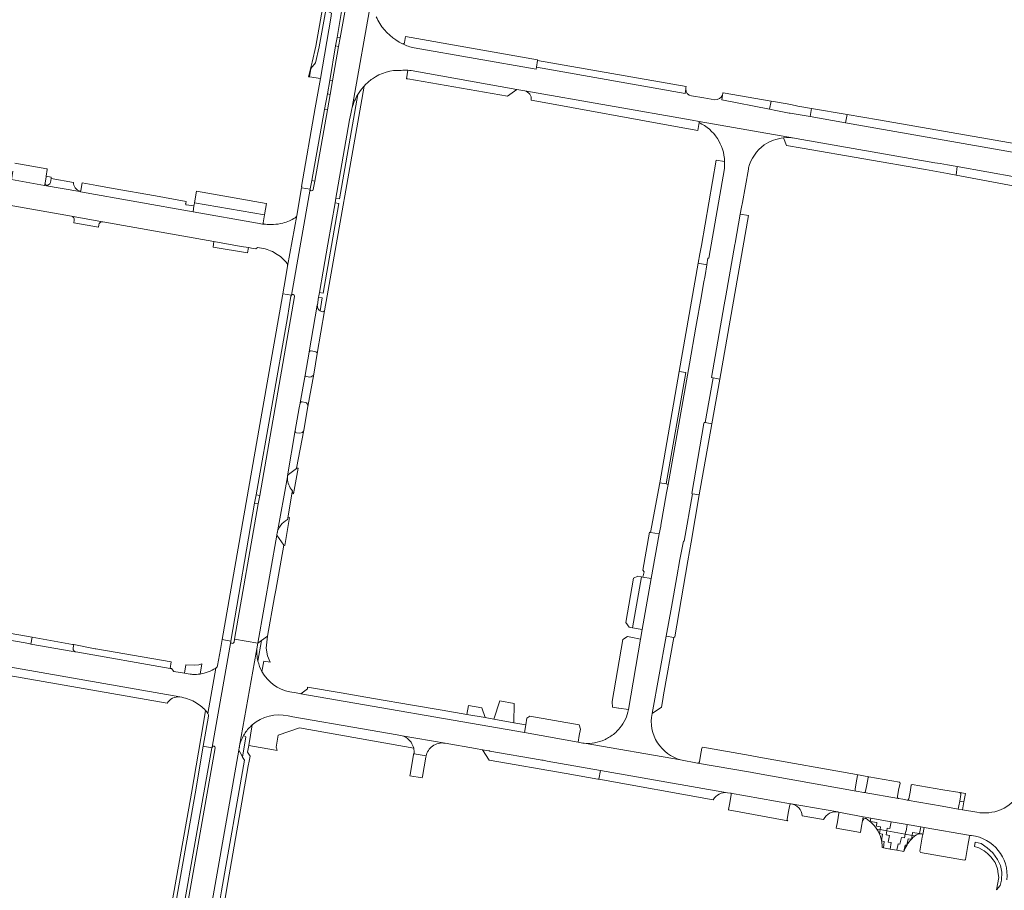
# Model space of a CAD drawing. Header units: metres. Extents: x 151213 to 156373, y 469495 to 475754.
# Tile 16 of 230: x 153380 to 153667, y 471326 to 471581. Entities that reach past the tile are written whole.
import ezdxf

# ---------------------------------------------------------------- set-up
doc = ezdxf.new("R2010")
doc.units = ezdxf.units.M
for name, color, linetype, lineweight in [('B-WE-OG-TERREIN_BEGROEID-GV', 252, 'Continuous', 18), ('B-WE-VH-GESLOTENVERHARDING_ASFALT-GV', 252, 'Continuous', 18), ('B-WE-VH-ONVERHARD-GV', 252, 'Continuous', 18), ('B-WE-VH-OPENVERHARDING_BETONELEMENT-GV', 252, 'Continuous', 18), ('B-WE-VH-OPENVERHARDING_BETONSTRAATSTEEN-GV', 252, 'Continuous', 18), ('B-WE-VH-OPENVERHARDING_TEGEL-GV', 252, 'Continuous', 18)]:
    doc.layers.add(name, color=color, linetype=linetype, lineweight=lineweight)

msp = doc.modelspace()

# ---------------------------------------------------------------- linework, layer by layer
at = {"layer": 'B-WE-OG-TERREIN_BEGROEID-GV', "flags": 128}
for points in [[(153467.966, 471583.978), (153465.967, 471572.968), (153464.91, 471568.288), (153464.624, 471567.102), (153463.88, 471564.021), (153464.152, 471563.983), (153464.578, 471566.391), (153465.885, 471568.068), (153466.947, 471572.769), (153468.899, 471583.489)], [(153491.246, 471371.529), (153489.739, 471371.793), (153479.667, 471373.515), (153459.282, 471377.076), (153457.902, 471377.3)], [(153447.467, 471374.691), (153446.413, 471368.631), (153453.62, 471367.43), (153454.741, 471367.214)], [(153454.475, 471368.124), (153454.984, 471371.657), (153461.254, 471373.851), (153494.584, 471367.882)]]:
    msp.add_lwpolyline(points, dxfattribs=at)
msp.add_lwpolyline([(153468.899, 471583.489), (153466.947, 471572.769), (153465.885, 471568.068), (153464.578, 471566.391), (153464.152, 471563.983), (153467.341, 471563.533), (153470.409, 471581.088), (153470.634, 471582.58)], close=True, dxfattribs=at)
at = {"layer": 'B-WE-OG-TERREIN_BEGROEID-GV'}
for points in [[(153457.902, 471377.3, 0.2375476), (153447.467, 471374.691)], [(153493.82, 471369.591, 0.1617632), (153491.246, 471371.529)], [(153494.584, 471367.882, 0.0925317), (153493.82, 471369.591)], [(153454.741, 471367.214, -0.0594044), (153454.475, 471368.124)]]:
    msp.add_lwpolyline(points, format="xyb", dxfattribs=at)
at = {"layer": 'B-WE-VH-GESLOTENVERHARDING_ASFALT-GV', "flags": 128}
for points in [[(153487.039, 471652.753), (153486.047, 471648.376), (153485.048, 471643.45), (153474.437, 471582.883), (153473.106, 471575.353), (153472.666, 471572.86), (153470.888, 471562.8), (153470.194, 471558.876), (153469.39, 471554.323), (153465.71, 471533.5), (153465.281, 471531.072)], [(153476.65, 471555.078), (153482.381, 471587.439)], [(153482.381, 471587.439), (153476.65, 471555.078)], [(153574.053, 471560.408), (153573.831, 471559.153), (153530.416, 471566.826), (153530.312, 471566.182), (153494.713, 471572.487)], [(153493.848, 471565.841), (153524.73, 471560.299), (153527, 471559.918), (153575.902, 471551.284), (153577.983, 471550.923), (153605.802, 471546.097), (153606.265, 471546.017), (153646.8, 471538.904), (153648.298, 471538.634), (153650.439, 471538.264), (153650.481, 471538.257), (153653.342, 471537.748), (153670.618, 471534.676), (153670.965, 471534.614), (153681.472, 471532.772), (153691.155, 471531.074)], [(153479.91, 471561.054), (153480.05, 471561.211), (153480.094, 471561.263)], [(153480.094, 471561.263), (153480.194, 471561.367)], [(153582.514, 471557.316), (153579.292, 471557.81), (153575.703, 471558.428)], [(153710.758, 471534.81), (153710.742, 471534.813), (153702.865, 471536.154), (153674.954, 471541.042), (153620.726, 471550.54), (153610.359, 471552.356), (153604.567, 471553.37), (153604.313, 471553.415), (153604.278, 471553.421), (153600.338, 471554.198), (153598.528, 471554.556), (153584.608, 471557.302), (153584.759, 471558.656)], [(153461.458, 471468.784), (153462.886, 471476.843), (153464.052, 471483.515), (153464.072, 471483.629), (153466.435, 471497.268), (153466.463, 471497.431), (153466.833, 471499.584), (153466.905, 471500), (153467.074, 471500.986), (153468.149, 471507.239), (153469.537, 471515.139), (153471.649, 471527.218), (153471.882, 471528.552), (153472.166, 471530.178), (153475.88, 471551.424), (153476.247, 471553.213)], [(153605.802, 471546.097), (153577.983, 471550.923), (153577.931, 471550.625)], [(153585.363, 471539.267), (153585.353, 471537.258), (153580.747, 471510.983), (153580.521, 471511.009), (153580.199, 471509.109), (153579.658, 471505.924), (153579.255, 471503.645), (153578.611, 471500), (153576.997, 471490.864), (153575.106, 471480.173), (153568.889, 471444.945), (153568.445, 471442.426), (153566.786, 471432.978), (153566.786, 471432.976)], [(153564.236, 471377.965), (153568.311, 471400.561), (153569.838, 471409.029), (153571.422, 471417.903), (153572.354, 471423.003), (153573.332, 471428.354), (153573.597, 471428.37), (153576.04, 471442.189), (153575.763, 471442.273), (153579.354, 471462.727), (153579.388, 471463.041), (153579.663, 471462.995), (153582.027, 471476.084), (153581.545, 471476.175), (153585.276, 471497.351), (153585.743, 471500), (153588.396, 471515.05), (153588.441, 471515.406), (153589.452, 471521.028), (153589.963, 471523.873), (153590.331, 471525.921), (153590.579, 471527.299), (153592.318, 471536.971), (153592.393, 471537.389)], [(153340.976, 471532.702), (153394.68, 471523.257), (153394.688, 471523.256), (153403.705, 471521.66), (153403.729, 471521.656), (153403.835, 471521.631), (153436.248, 471515.878), (153444.228, 471514.462), (153446.326, 471514.103), (153447.667, 471513.874), (153448.521, 471513.728), (153449.017, 471514.124), (153450.194, 471513.981)], [(153450.894, 471520.977), (153450.474, 471520.934), (153449.001, 471521.196), (153430.172, 471524.549), (153397.311, 471530.433), (153397.093, 471530.472), (153386.812, 471532.27), (153377.109, 471533.967)], [(153464.344, 471531.134), (153458.906, 471500.235)], [(153457.785, 471508.699), (153460.444, 471523.478)], [(153459.816, 471499.841), (153449.631, 471441.702), (153449.203, 471439.257), (153442.276, 471399.714), (153449.039, 471398.519), (153454.622, 471430.086), (153454.656, 471430.41), (153454.692, 471430.608), (153457.716, 471447.129), (153457.759, 471447.385), (153459.997, 471460.663), (153459.997, 471460.665), (153459.997, 471460.667), (153461.137, 471467.253), (153461.413, 471468.647)], [(153566.717, 471432.689), (153566.317, 471430.462), (153563.976, 471417.446), (153561.318, 471402.538), (153560.866, 471399.763), (153557.287, 471379.136)], [(153395.487, 471396.206), (153395.465, 471396.105), (153394.583, 471396.214), (153382.825, 471398.299), (153382.206, 471398.422), (153356.618, 471402.897), (153355.865, 471403.057), (153344.036, 471405.087), (153322.414, 471408.944), (153322.349, 471408.64), (153298.697, 471412.741), (153297.249, 471412.64), (153275.5, 471416.454), (153274.152, 471417.135), (153272.212, 471417.478), (153258.409, 471419.898), (153258.301, 471419.438), (153244.402, 471422.004), (153244.399, 471422.005), (153243.131, 471415.071), (153252.389, 471413.445), (153255.498, 471412.901)], [(153260.803, 471412.023), (153274.605, 471409.613), (153275.035, 471409.559), (153276.988, 471409.225), (153283.585, 471407.976), (153295.946, 471405.785), (153299.156, 471405.164), (153299.168, 471405.162), (153426.302, 471382.836)], [(153434.686, 471377.251), (153433.154, 471368.458), (153435.686, 471368.016), (153435.695, 471368.064), (153435.714, 471368.174), (153441.142, 471399.022), (153441.144, 471399.034), (153441.166, 471399.161), (153438.664, 471399.598), (153438.162, 471396.729), (153437.344, 471392.047)], [(153441.142, 471399.022), (153435.714, 471368.174)], [(153443.743, 471368.533), (153449.039, 471398.519), (153442.276, 471399.714), (153442.12, 471398.822)], [(153448.865, 471397.341), (153449.039, 471398.519), (153443.743, 471368.533)], [(153429.358, 471389.497), (153427.671, 471389.76), (153424.503, 471390.254), (153423.876, 471391.109), (153423.631, 471391.155), (153423.429, 471391.19), (153395.947, 471395.991)], [(153436.929, 471391.382), (153436.867, 471391.339), (153436.829, 471391.315), (153436.785, 471391.285), (153434.484, 471378.043)], [(153434.484, 471378.043), (153436.785, 471391.285)], [(153449.115, 471393.278), (153449.11, 471393.298)], [(153542.59, 471369.646), (153526.944, 471372.414), (153461.613, 471383.786), (153460.301, 471384.016), (153458.384, 471384.336)], [(153457.902, 471377.3), (153459.282, 471377.076), (153479.667, 471373.515), (153489.739, 471371.793), (153491.246, 471371.529), (153503.821, 471369.324), (153512.624, 471367.796), (153514.698, 471367.436), (153516.503, 471367.123), (153516.707, 471367.054), (153516.829, 471367.033), (153531.559, 471364.484), (153531.985, 471364.406)], [(153444.922, 471371.616), (153444.923, 471371.617)], [(153577.502, 471363.503), (153572.5, 471364.444), (153544.409, 471369.326)], [(153544.409, 471369.326), (153572.5, 471364.444)], [(153436.611, 471367.938), (153423.758, 471295.132), (153423.323, 471292.662), (153422.363, 471287.204), (153421.596, 471282.847), (153416.593, 471254.405), (153423.607, 471253.297), (153424.97, 471261.602), (153425.014, 471261.871)], [(153425.014, 471261.871), (153427.429, 471275.984), (153427.505, 471276.438), (153427.521, 471276.528), (153432.803, 471306.209), (153432.95, 471307.076), (153433.035, 471307.596), (153443.52, 471367.271), (153443.661, 471368.07), (153443.673, 471368.215)], [(153533.584, 471364.124), (153549.098, 471361.391), (153586.255, 471354.844), (153587.116, 471354.747), (153604.642, 471351.663), (153604.857, 471351.625), (153618.486, 471349.258), (153618.648, 471349.228), (153625.869, 471347.851), (153628.108, 471347.424), (153633.973, 471346.365), (153638.703, 471345.562), (153642.641, 471344.872), (153643.628, 471344.703), (153657.175, 471342.391), (153657.245, 471342.379), (153657.465, 471342.357)], [(153626.054, 471354.952), (153623.784, 471355.357), (153593.947, 471360.661), (153592.901, 471360.831), (153577.502, 471363.503)], [(153586.255, 471354.844), (153549.098, 471361.391), (153548.642, 471358.802), (153582.022, 471352.821)], [(153636.122, 471353.19), (153626.106, 471354.946)], [(153659.021, 471349.151), (153654.826, 471349.877), (153653.618, 471350.086), (153648.881, 471350.906), (153638.677, 471352.719), (153637.407, 471352.964), (153636.183, 471353.171)]]:
    msp.add_lwpolyline(points, dxfattribs=at)
at = {"layer": 'B-WE-VH-GESLOTENVERHARDING_ASFALT-GV'}
for points in [[(153484.664, 471579.56, -0.029981), (153483.654, 471581.507)], [(153491.364, 471573.623, -0.1350792), (153484.664, 471579.56)], [(153494.713, 471572.487, -0.0812851), (153491.364, 471573.623)], [(153482.511, 471563.399, -0.1664714), (153490.968, 471565.883)], [(153490.968, 471565.883, -0.0287331), (153492.848, 471565.913)], [(153492.848, 471565.913, -0.0139278), (153493.848, 471565.841)], [(153478.294, 471558.859, -0.0443969), (153479.91, 471561.054)], [(153480.194, 471561.367, -0.0535715), (153482.511, 471563.399)], [(153476.65, 471555.078, -0.067677), (153478.294, 471558.859)], [(153575.703, 471558.428, -0.3928465), (153574.053, 471560.408)], [(153584.759, 471558.656, -0.3315835), (153582.514, 471557.316)], [(153476.247, 471553.213, -0.0306386), (153476.65, 471555.078)], [(153577.931, 471550.625, -0.284851), (153585.363, 471539.267)], [(153592.393, 471537.389, -0.1770156), (153596.945, 471544.086)], [(153596.945, 471544.086, -0.1242463), (153602.626, 471546.174)], [(153602.626, 471546.174, -0.0645545), (153605.802, 471546.097)], [(153465.281, 471531.072, -0.9157044), (153464.344, 471531.134)], [(153452.675, 471520.828, -0.0331304), (153450.894, 471520.977)], [(153453.664, 471520.847, -0.0192237), (153452.675, 471520.828)], [(153456.422, 471521.291, -0.0514377), (153453.664, 471520.847)], [(153458.295, 471521.907, -0.0492367), (153456.422, 471521.291)], [(153459.936, 471522.835, -0.0486879), (153458.295, 471521.907)], [(153460.228, 471523.074, -0.0997577), (153459.936, 471522.835)], [(153460.444, 471523.478, -0.0996418), (153460.228, 471523.074)], [(153450.194, 471513.981, -0.0892113), (153454.275, 471512.425)], [(153454.275, 471512.425, -0.0894541), (153457.632, 471509.476)], [(153457.632, 471509.476, -0.1530477), (153457.785, 471508.699)], [(153458.906, 471500.235, -0.5781108), (153459.798, 471500)], [(153459.798, 471500, -0.0752201), (153459.816, 471499.841)], [(153461.413, 471468.647, -0.0789664), (153461.458, 471468.784)], [(153566.786, 471432.976, -0.0304377), (153566.717, 471432.689)], [(153442.12, 471398.822, -0.9610993), (153441.142, 471399.022)], [(153449.11, 471393.298, -0.0858269), (153448.865, 471397.341)], [(153395.947, 471395.991, -0.1674004), (153395.487, 471396.206)], [(153436.785, 471391.285, -0.1113446), (153432.194, 471389.538)], [(153437.18, 471391.669, -0.0782146), (153436.929, 471391.382)], [(153437.344, 471392.047, -0.0783842), (153437.18, 471391.669)], [(153450.256, 471390.307, -0.0670456), (153449.115, 471393.278)], [(153430.033, 471389.441, -0.0148356), (153429.358, 471389.497)], [(153432.194, 471389.538, -0.0485946), (153430.033, 471389.441)], [(153458.384, 471384.336, -0.2217952), (153450.256, 471390.307)], [(153426.302, 471382.836, -0.0841896), (153430.599, 471381.414)], [(153430.599, 471381.414, -0.0821282), (153433.816, 471378.848)], [(153433.816, 471378.848, -0.0223989), (153434.484, 471378.043)], [(153434.484, 471378.043, -0.1133479), (153434.686, 471377.251)], [(153447.467, 471374.691, -0.2375476), (153457.902, 471377.3)], [(153557.287, 471379.136, -0.1274238), (153554.832, 471373.791)], [(153565.829, 471369.454, -0.2087971), (153564.236, 471377.965)], [(153445.38, 471372.346, -0.0658976), (153447.467, 471374.691)], [(153443.743, 471368.533, -0.0679074), (153444.922, 471371.616)], [(153444.923, 471371.617, -0.0183577), (153445.38, 471372.346)], [(153552.179, 471371.394, -0.0341057), (153550.807, 471370.563)], [(153554.832, 471373.791, -0.076815), (153552.179, 471371.394)], [(153435.714, 471368.174, -0.9631236), (153436.611, 471367.938)], [(153443.673, 471368.215, -0.0119974), (153443.743, 471368.533)], [(153544.409, 471369.326, -0.04068), (153542.59, 471369.646)], [(153550.313, 471370.323, -0.1316276), (153544.409, 471369.326)], [(153550.807, 471370.563, -0.0130091), (153550.313, 471370.323)], [(153572.5, 471364.444, -0.1837992), (153565.829, 471369.454)], [(153531.985, 471364.406, -0.0399943), (153533.584, 471364.124)], [(153582.022, 471352.821, -0.3053708), (153586.255, 471354.844)], [(153626.106, 471354.946, -0.0379569), (153626.054, 471354.952)], [(153672.409, 471356.453, -0.1989864), (153665.98, 471349.866)], [(153636.183, 471353.171, -0.0196003), (153636.122, 471353.19)], [(153665.98, 471349.866, -0.141256), (153659.021, 471349.151)], [(153657.465, 471342.357, -0.4121877), (153667.823, 471329.422)]]:
    msp.add_lwpolyline(points, format="xyb", dxfattribs=at)
at = {"layer": 'B-WE-VH-GESLOTENVERHARDING_ASFALT-GV', "flags": 128}
msp.add_lwpolyline([(153458.906, 471500.235), (153464.344, 471531.134), (153461.866, 471531.541), (153460.444, 471523.478), (153457.785, 471508.699), (153457.15, 471505.084), (153456.367, 471500.623)], close=True, dxfattribs=at)
at = {"layer": 'B-WE-VH-ONVERHARD-GV', "flags": 128}
msp.add_lwpolyline([(153497.174, 471359.566), (153498.144, 471365.264), (153498.195, 471365.636), (153494.706, 471366.229), (153494.559, 471366.254), (153494.502, 471365.911), (153493.557, 471360.211), (153493.49, 471359.81), (153497.11, 471359.19)], close=True, dxfattribs=at)
at = {"layer": 'B-WE-VH-OPENVERHARDING_BETONELEMENT-GV', "flags": 128}
for points in [[(153472.666, 471572.86), (153473.106, 471575.353), (153472.229, 471575.508), (153471.773, 471573.018)], [(153470.194, 471558.876), (153470.888, 471562.8), (153470.059, 471562.947), (153469.39, 471559.018)], [(153585.002, 471559.321), (153584.868, 471559.345), (153584.853, 471559.252), (153584.759, 471558.656), (153584.608, 471557.302), (153598.528, 471554.556), (153598.983, 471556.864)], [(153465.71, 471533.5), (153469.39, 471554.323), (153468.565, 471554.469), (153464.798, 471533.661)], [(153566.447, 471445.377), (153568.305, 471445.048), (153574.065, 471477.582), (153572.141, 471477.944)], [(153449.203, 471439.257), (153449.631, 471441.702), (153448.607, 471441.881), (153448.15, 471439.442)], [(153568.311, 471400.561), (153570.522, 471400.162), (153570.83, 471400.364), (153573.961, 471418.646), (153574.641, 471422.611), (153575.577, 471428.046), (153577.996, 471441.871), (153576.04, 471442.189), (153573.597, 471428.37), (153573.332, 471428.354), (153572.354, 471423.003), (153571.422, 471417.903), (153569.838, 471409.029)], [(153382.825, 471398.299), (153383.175, 471400.268), (153382.55, 471400.392), (153356.962, 471404.867), (153356.618, 471402.897), (153382.206, 471398.422)], [(153632.879, 471344.512), (153633.604, 471344.399), (153633.973, 471346.365), (153628.108, 471347.424), (153627.914, 471346.454), (153629.825, 471346.12), (153629.705, 471345.096), (153630.904, 471344.876), (153630.782, 471344.085), (153632.748, 471343.733)], [(153640.256, 471343.255), (153642.306, 471342.909), (153642.641, 471344.872), (153638.703, 471345.562), (153638.374, 471343.597), (153638.259, 471343.619), (153638.112, 471342.771), (153640.111, 471342.413)], [(153633.74, 471338.416), (153633.984, 471340.287), (153633.167, 471340.419), (153633.494, 471342.404), (153632.554, 471342.574), (153632.748, 471343.733), (153630.782, 471344.085), (153630.606, 471342.942), (153631.516, 471342.77), (153631.24, 471340.807), (153632.004, 471340.657), (153631.768, 471338.763)], [(153636.592, 471339.868), (153636.103, 471339.971), (153635.708, 471338.07), (153637.678, 471337.723), (153638.062, 471339.563), (153638.565, 471339.515), (153638.951, 471341.442), (153639.919, 471341.303), (153640.111, 471342.413), (153638.112, 471342.771), (153637.918, 471341.653), (153637.001, 471341.828)]]:
    msp.add_lwpolyline(points, close=True, dxfattribs=at)
for points in [[(153574.103, 471560.754), (153574.146, 471561.128), (153530.764, 471568.795), (153530.416, 471566.826), (153573.831, 471559.153), (153574.053, 471560.408)], [(153395.322, 471398.114), (153394.932, 471398.183), (153383.175, 471400.268), (153382.825, 471398.299), (153394.583, 471396.214), (153395.465, 471396.105), (153395.487, 471396.206)], [(153395.154, 471397.156), (153395.322, 471398.114)]]:
    msp.add_lwpolyline(points, dxfattribs=at)
at = {"layer": 'B-WE-VH-OPENVERHARDING_BETONELEMENT-GV'}
for points in [[(153574.053, 471560.408, -0.0461151), (153574.103, 471560.754)], [(153395.487, 471396.206, -0.2811872), (153395.154, 471397.156)]]:
    msp.add_lwpolyline(points, format="xyb", dxfattribs=at)
at = {"layer": 'B-WE-VH-OPENVERHARDING_BETONSTRAATSTEEN-GV', "flags": 128}
for points in [[(153530.764, 471568.795), (153530.782, 471568.918), (153492.243, 471575.739), (153491.946, 471574.05)], [(153494.713, 471572.487), (153530.312, 471566.182), (153530.416, 471566.826), (153530.764, 471568.795)], [(153492.848, 471565.913), (153492.492, 471563.443), (153492.887, 471563.451)], [(153492.887, 471563.451), (153522.01, 471558.348), (153524.73, 471560.299), (153493.848, 471565.841)], [(153529.48, 471557.11), (153573.147, 471549.118), (153574.801, 471548.815), (153577.532, 471548.322), (153577.931, 471550.625), (153577.983, 471550.923), (153575.902, 471551.284), (153527, 471559.918)], [(153528.935, 471557.2), (153529.48, 471557.11)], [(153602.626, 471546.174), (153603.467, 471543.957), (153608.074, 471543.162), (153644.061, 471536.955), (153650.455, 471535.756), (153652.963, 471535.286), (153653.342, 471537.748), (153650.481, 471538.257), (153650.439, 471538.264), (153648.298, 471538.634)], [(153648.298, 471538.634), (153646.8, 471538.904), (153606.265, 471546.017), (153605.802, 471546.097)], [(153387.451, 471537.118), (153378.16, 471538.729)], [(153377.569, 471536.446), (153377.213, 471534.527), (153377.109, 471533.967), (153386.812, 471532.27), (153386.926, 471532.926), (153387.254, 471534.798), (153387.28, 471534.949), (153387.598, 471536.881)], [(153386.926, 471532.926), (153386.812, 471532.27), (153397.093, 471530.472), (153397.311, 471530.433), (153397.369, 471530.755)], [(153388.512, 471533.133), (153388.69, 471534.287), (153388.753, 471534.693), (153387.28, 471534.949), (153387.254, 471534.798), (153386.926, 471532.926)], [(153395.251, 471533.128), (153388.69, 471534.287), (153388.512, 471533.133)], [(153428.002, 471526.965), (153428.106, 471527.619), (153419.174, 471529.202), (153406.827, 471531.389), (153402.023, 471532.24), (153397.769, 471532.994), (153397.369, 471530.755)], [(153397.369, 471530.755), (153397.311, 471530.433), (153430.172, 471524.549), (153430.391, 471526.27), (153428.214, 471526.608)], [(153450.625, 471521.361), (153451.048, 471523.675), (153430.588, 471527.223), (153430.488, 471526.647), (153430.391, 471526.27), (153430.172, 471524.549), (153449.001, 471521.196), (153450.474, 471520.934), (153450.894, 471520.977)], [(153403.705, 471521.66), (153394.688, 471523.256)], [(153395.485, 471522.083), (153395.353, 471521.36), (153402.56, 471520.104), (153402.683, 471520.804)], [(153466.435, 471497.268), (153464.072, 471483.629)], [(153466.442, 471483.182), (153468.55, 471495.655)], [(153468.033, 471495.333), (153467.672, 471495.459)], [(153464.639, 471483.902), (153466.032, 471483.655)], [(153462.886, 471476.843), (153461.458, 471468.784)], [(153464.23, 471476.296), (153463.309, 471476.458)], [(153463.705, 471467.711), (153465.382, 471477.109)], [(153462.007, 471469.034), (153462.9, 471468.875)], [(153459.997, 471460.663), (153457.759, 471447.385)], [(153458.073, 471447.823), (153460.318, 471449.55), (153460.381, 471449.714), (153460.382, 471449.717), (153462.515, 471460.767)], [(153461.359, 471459.905), (153460.369, 471460.031)], [(153457.716, 471447.129), (153454.692, 471430.608)], [(153457.754, 471434.646), (153457.827, 471435.081), (153459.103, 471442.717), (153459.159, 471443.053), (153458.798, 471443.559)], [(153566.786, 471432.976), (153566.786, 471432.978), (153568.445, 471442.426), (153568.889, 471444.945), (153568.305, 471445.048), (153566.447, 471445.377), (153563.781, 471430.918), (153566.317, 471430.462), (153566.717, 471432.689)], [(153426.302, 471382.836), (153299.168, 471405.162)], [(153303.871, 471401.766), (153422.59, 471380.977), (153422.593, 471380.981)], [(153395.947, 471395.991), (153423.429, 471391.19), (153423.742, 471393.055), (153401.761, 471396.858), (153401.559, 471396.897), (153395.322, 471398.114), (153395.154, 471397.156)], [(153449.039, 471398.519), (153448.865, 471397.341)], [(153449.11, 471393.298), (153450.171, 471399.331), (153449.039, 471398.519)], [(153430.504, 471392.106), (153428.036, 471392.267), (153427.671, 471389.76), (153429.358, 471389.497)], [(153432.194, 471389.538), (153432.675, 471392.473), (153431.837, 471392.219), (153430.504, 471392.106)], [(153503.821, 471369.324), (153491.246, 471371.529)], [(153494.706, 471366.229), (153498.195, 471365.636)], [(153531.985, 471364.406), (153531.559, 471364.484), (153516.829, 471367.033), (153516.707, 471367.054), (153516.503, 471367.123), (153514.698, 471367.436), (153516.583, 471364.363), (153539.142, 471360.451)], [(153578.727, 471367.859), (153578.379, 471365.699), (153578.084, 471363.873)], [(153623.932, 471360.233), (153595.378, 471365.215), (153592.87, 471365.708), (153579.068, 471368.135)], [(153539.142, 471360.451), (153548.358, 471358.853), (153548.642, 471358.802), (153549.098, 471361.391), (153533.584, 471364.124)], [(153577.502, 471363.503), (153592.901, 471360.831), (153593.947, 471360.661), (153623.784, 471355.357)], [(153623.82, 471357.734), (153624.189, 471359.881)], [(153623.507, 471355.909), (153623.82, 471357.734)], [(153627.256, 471359.302), (153626.89, 471357.196), (153626.559, 471355.292)], [(153636.449, 471357.907), (153627.521, 471359.494)], [(153635.859, 471353.715), (153636.207, 471355.563), (153636.604, 471357.672)], [(153639.887, 471357.078), (153639.532, 471354.98), (153639.207, 471353.06)], [(153654.082, 471354.893), (153649.089, 471355.745), (153640.149, 471357.235)], [(153587.327, 471354.351), (153586.895, 471351.948), (153586.544, 471350)], [(153604.642, 471351.663), (153587.116, 471354.747)], [(153626.106, 471354.946), (153636.122, 471353.19)], [(153638.677, 471352.719), (153648.881, 471350.906), (153653.618, 471350.086), (153653.812, 471351.07), (153654.041, 471352.406), (153654.379, 471354.37), (153654.357, 471354.648), (153654.208, 471354.819), (153654.082, 471354.893)], [(153603.678, 471347.05), (153603.99, 471348.885), (153604.412, 471351.362)], [(153618.486, 471349.258), (153604.857, 471351.625)], [(153586.462, 471349.82), (153603.857, 471346.698)], [(153608.057, 471348.157), (153614.288, 471347.04)], [(153618.752, 471348.887), (153618.306, 471346.32), (153617.996, 471344.541), (153625.047, 471343.254), (153625.369, 471345.055), (153625.657, 471346.667)], [(153625.657, 471346.667), (153625.869, 471347.851), (153618.648, 471349.228)], [(153627.914, 471346.454), (153628.108, 471347.424), (153625.869, 471347.851), (153625.657, 471346.667)], [(153626.757, 471347.295), (153628.198, 471346.136)], [(153629.843, 471344.253), (153630.782, 471344.085), (153630.904, 471344.876), (153629.705, 471345.096), (153629.825, 471346.12), (153627.914, 471346.454)], [(153631.24, 471340.807), (153631.516, 471342.77), (153630.606, 471342.942), (153630.782, 471344.085), (153629.843, 471344.253)], [(153640.943, 471342.264), (153640.111, 471342.413), (153639.919, 471341.303), (153638.951, 471341.442), (153638.565, 471339.515), (153638.062, 471339.563), (153637.678, 471337.723)], [(153643.256, 471342.627), (153643.628, 471344.703), (153642.641, 471344.872), (153642.306, 471342.909), (153640.256, 471343.255), (153640.111, 471342.413), (153640.943, 471342.264)], [(153643.628, 471344.703), (153643.256, 471342.627), (153643.121, 471341.874), (153642.39, 471337.787)], [(153657.175, 471342.391), (153643.628, 471344.703)], [(153631.363, 471338.834), (153631.768, 471338.763), (153632.004, 471340.657), (153631.24, 471340.807)], [(153655.705, 471335.354), (153656.443, 471339.487), (153656.911, 471342.11)], [(153637.678, 471337.723), (153637.757, 471337.709)], [(153642.63, 471337.444), (153655.477, 471335.186)]]:
    msp.add_lwpolyline(points, dxfattribs=at)
at = {"layer": 'B-WE-VH-OPENVERHARDING_BETONSTRAATSTEEN-GV'}
for points in [[(153491.946, 471574.05, -0.4765775), (153491.364, 471573.623)], [(153491.364, 471573.623, 0.0812851), (153494.713, 471572.487)], [(153493.848, 471565.841, 0.0139278), (153492.848, 471565.913)], [(153527, 471559.918, -0.363019), (153528.935, 471557.2)], [(153605.802, 471546.097, 0.0645545), (153602.626, 471546.174)], [(153387.598, 471536.881, 0.3850199), (153387.451, 471537.118)], [(153386.926, 471532.926, 0.395906), (153387.328, 471532.315)], [(153387.328, 471532.315, -0.395906), (153386.926, 471532.926)], [(153387.328, 471532.315, 0.3885909), (153388.512, 471533.133)], [(153388.512, 471533.133, -0.3885909), (153387.328, 471532.315)], [(153397.082, 471530.628, -0.333183), (153395.251, 471533.128)], [(153397.369, 471530.755, -0.380781), (153397.082, 471530.628)], [(153428.214, 471526.608, -0.5712529), (153428.002, 471526.965)], [(153394.688, 471523.256, -0.4191351), (153395.485, 471522.083)], [(153402.683, 471520.804, -0.4441026), (153403.705, 471521.66)], [(153450.894, 471520.977, -0.5249021), (153450.625, 471521.361)], [(153467.245, 471495.64, -0.2936545), (153466.435, 471497.268)], [(153467.672, 471495.459, -0.068511), (153467.245, 471495.64)], [(153468.55, 471495.655, -0.325269), (153468.033, 471495.333)], [(153464.072, 471483.629, -0.4356772), (153464.639, 471483.902)], [(153466.032, 471483.655, -0.388491), (153466.442, 471483.182)], [(153463.309, 471476.458, -0.2847227), (153462.886, 471476.843)], [(153465.382, 471477.109, -0.3170075), (153464.23, 471476.296)], [(153461.458, 471468.784, -0.3494303), (153462.007, 471469.034)], [(153462.9, 471468.875, -0.38553), (153463.705, 471467.711)], [(153460.369, 471460.031, -0.3643532), (153459.997, 471460.663)], [(153462.515, 471460.767, -0.3647722), (153461.359, 471459.905)], [(153458.798, 471443.559, -0.1607868), (153457.716, 471447.129)], [(153457.759, 471447.385, -0.1566043), (153458.073, 471447.823)], [(153454.692, 471430.608, -0.2284323), (153457.754, 471434.646)], [(153566.717, 471432.689, 0.0304377), (153566.786, 471432.976)], [(153395.154, 471397.156, 0.2811872), (153395.487, 471396.206)], [(153448.865, 471397.341, 0.0858269), (153449.11, 471393.298)], [(153395.487, 471396.206, 0.1674004), (153395.947, 471395.991)], [(153429.358, 471389.497, 0.0148356), (153430.033, 471389.441)], [(153430.033, 471389.441, 0.0485946), (153432.194, 471389.538)], [(153422.593, 471380.981, -0.30055), (153426.302, 471382.836)], [(153491.246, 471371.529, -0.1617632), (153493.82, 471369.591)], [(153493.82, 471369.591, -0.0925317), (153494.584, 471367.882)], [(153498.195, 471365.636, -0.1777465), (153500.078, 471368.452)], [(153500.078, 471368.452, -0.2035492), (153503.821, 471369.324)], [(153494.584, 471367.882, -0.0823174), (153494.706, 471366.229)], [(153579.068, 471368.135, 0.3581372), (153578.727, 471367.859)], [(153533.584, 471364.124, 0.0399943), (153531.985, 471364.406)], [(153578.084, 471363.873, -0.3572066), (153577.502, 471363.503)], [(153624.189, 471359.881, 0.3662275), (153623.932, 471360.233)], [(153627.521, 471359.494, 0.3477857), (153627.256, 471359.302)], [(153636.604, 471357.672, 0.3950792), (153636.449, 471357.907)], [(153640.149, 471357.235, 0.2880411), (153639.887, 471357.078)], [(153587.116, 471354.747, -0.4366808), (153587.327, 471354.351)], [(153623.784, 471355.357, -0.4692253), (153623.507, 471355.909)], [(153626.559, 471355.292, -0.3715876), (153626.106, 471354.946)], [(153604.412, 471351.362, -0.2919702), (153604.642, 471351.663)], [(153604.857, 471351.625, -0.3326386), (153608.057, 471348.157)], [(153636.122, 471353.19, -0.378522), (153635.859, 471353.715)], [(153639.207, 471353.06, -0.3824959), (153638.677, 471352.719)], [(153586.544, 471350, -0.2217567), (153586.462, 471349.82)], [(153614.288, 471347.04, -0.3348372), (153618.486, 471349.258)], [(153618.648, 471349.228, -0.4339049), (153618.752, 471348.887)], [(153603.857, 471346.698, -0.4280751), (153603.678, 471347.05)], [(153625.657, 471346.667, -0.398159), (153626.757, 471347.295)], [(153628.198, 471346.136, -0.0685879), (153629.843, 471344.253)], [(153629.843, 471344.253, -0.156103), (153631.363, 471338.834)], [(153640.943, 471342.264, -0.2053247), (153643.014, 471342.869)], [(153643.014, 471342.869, -0.3801653), (153643.256, 471342.627)], [(153656.911, 471342.11, -0.2366395), (153657.175, 471342.391)], [(153637.757, 471337.709, -0.1043788), (153639.92, 471341.303)], [(153639.92, 471341.303, -0.0323202), (153640.857, 471342.191)], [(153640.857, 471342.191, -0.031749), (153640.943, 471342.264)], [(153642.39, 471337.787, 0.2518594), (153642.63, 471337.444)], [(153655.477, 471335.186, 0.262717), (153655.705, 471335.354)]]:
    msp.add_lwpolyline(points, format="xyb", dxfattribs=at)
at = {"layer": 'B-WE-VH-OPENVERHARDING_BETONSTRAATSTEEN-GV', "flags": 128}
for points in [[(153604.313, 471553.415), (153604.567, 471553.37), (153610.359, 471552.356), (153610.78, 471554.758), (153606.76, 471555.424), (153604.746, 471555.86), (153600.801, 471556.544), (153598.983, 471556.864), (153598.528, 471554.556), (153600.338, 471554.198), (153604.278, 471553.421)], [(153620.726, 471550.54), (153621.146, 471552.938), (153610.78, 471554.758), (153610.359, 471552.356)], [(153674.954, 471541.042), (153675.388, 471543.507), (153672.797, 471544.004), (153630.364, 471551.394), (153621.148, 471552.95), (153621.146, 471552.938), (153620.726, 471550.54)], [(153580.747, 471510.983), (153585.353, 471537.258), (153585.363, 471539.267), (153582.904, 471539.691), (153578.598, 471514.723), (153578.177, 471512.333), (153577.686, 471509.536), (153580.199, 471509.109), (153580.521, 471511.009)], [(153653.342, 471537.748), (153652.963, 471535.286), (153670.153, 471532.061), (153670.618, 471534.676)], [(153585.276, 471497.351), (153581.545, 471476.175), (153582.027, 471476.084), (153583.988, 471475.715), (153592.314, 471523.451), (153589.963, 471523.873), (153589.452, 471521.028), (153588.441, 471515.406), (153588.396, 471515.05), (153585.743, 471500)], [(153446.326, 471514.103), (153444.228, 471514.462), (153436.248, 471515.878), (153436.002, 471514.277), (153446.038, 471512.528)], [(153579.255, 471503.645), (153579.658, 471505.924), (153580.199, 471509.109), (153577.686, 471509.536), (153572.141, 471477.944), (153574.065, 471477.582), (153568.305, 471445.048), (153568.889, 471444.945), (153575.106, 471480.173), (153576.997, 471490.864), (153578.611, 471500)], [(153582.027, 471476.084), (153579.663, 471462.995), (153581.616, 471462.649), (153583.988, 471475.715)], [(153581.616, 471462.649), (153579.663, 471462.995), (153579.388, 471463.041), (153579.354, 471462.727), (153575.763, 471442.273), (153576.04, 471442.189), (153577.996, 471441.871)], [(153450.171, 471399.331), (153451.915, 471400.581), (153453.967, 471412.043), (153454.329, 471414.064), (153456.672, 471427.147), (153454.622, 471430.086), (153449.039, 471398.519)], [(153561.546, 471417.866), (153563.976, 471417.446), (153566.317, 471430.462), (153563.781, 471430.918), (153563.462, 471430.969), (153561.501, 471419.877), (153561.845, 471419.405)], [(153561.158, 471417.939), (153560.053, 471418.147), (153558.801, 471417.508), (153556.523, 471404.586), (153557.485, 471403.207), (153558.524, 471403.026)], [(153561.546, 471417.866), (153561.158, 471417.939), (153558.524, 471403.026), (153561.318, 471402.538), (153563.976, 471417.446)], [(153558.041, 471400.292), (153557.045, 471400.478), (153555.695, 471399.595), (153552.541, 471381.521), (153552.528, 471381.448), (153552.613, 471379.889), (153554.386, 471379.603), (153554.512, 471379.583), (153557.287, 471379.136), (153560.866, 471399.763)], [(153570.522, 471400.162), (153568.311, 471400.561), (153564.236, 471377.965), (153566.927, 471379.877), (153567.319, 471382.107), (153567.528, 471383.423)], [(153515.508, 471376.803), (153510.059, 471377.731), (153502.949, 471378.955), (153494.247, 471380.454), (153482.814, 471382.422), (153473.43, 471384.038), (153463.617, 471385.728), (153463.537, 471385.195), (153461.613, 471383.786), (153526.944, 471372.414), (153527.368, 471374.717), (153523.829, 471375.308), (153517.977, 471376.358)], [(153510.551, 471380.345), (153510.059, 471377.731), (153515.508, 471376.803), (153514.503, 471379.667)], [(153517.977, 471376.358), (153523.829, 471375.308), (153523.915, 471380.972), (153519.733, 471381.746)], [(153527.368, 471374.717), (153526.944, 471372.414), (153542.59, 471369.646), (153542.94, 471371.572), (153543.276, 471373.418), (153542.939, 471374.66), (153528.535, 471377.2), (153527.67, 471376.615)], [(153438.067, 471323.863), (153438.489, 471326.195), (153445.158, 471364.345), (153444.645, 471365.262), (153444.285, 471365.904), (153443.52, 471367.271), (153433.035, 471307.596), (153434.158, 471308.388), (153435.555, 471309.372)], [(153655.717, 471354.615), (153654.082, 471354.893), (153654.208, 471354.819), (153654.357, 471354.648), (153654.379, 471354.37), (153654.041, 471352.406), (153655.262, 471352.196)], [(153654.826, 471349.877), (153655.262, 471352.196), (153654.041, 471352.406), (153653.812, 471351.07), (153653.618, 471350.086)], [(153633.604, 471344.399), (153632.879, 471344.512), (153632.748, 471343.733), (153638.112, 471342.771), (153638.259, 471343.619), (153638.374, 471343.597), (153638.703, 471345.562), (153633.973, 471346.365)], [(153633.984, 471340.287), (153633.74, 471338.416), (153635.708, 471338.07), (153636.103, 471339.971), (153636.592, 471339.868), (153637.001, 471341.828), (153637.918, 471341.653), (153638.112, 471342.771), (153632.748, 471343.733), (153632.554, 471342.574), (153633.494, 471342.404), (153633.167, 471340.419)], [(153664.783, 471326.507), (153665.868, 471327.755), (153666.251, 471329.34), (153666.328, 471331.691), (153665.945, 471333.608), (153665.025, 471335.371), (153663.696, 471337.313), (153662.094, 471338.78), (153660.348, 471340.048), (153658.559, 471340.38), (153658.315, 471339.192), (153659.597, 471338.796), (153661.132, 471337.88), (153662.143, 471337.126), (153663.161, 471336.164), (153663.774, 471335.25), (153664.385, 471334.44), (153665.102, 471332.612), (153665.31, 471331.191), (153665.414, 471330.073)]]:
    msp.add_lwpolyline(points, close=True, dxfattribs=at)
at = {"layer": 'B-WE-VH-OPENVERHARDING_TEGEL-GV', "flags": 128}
for points in [[(153464.357, 471531.254), (153464.798, 471533.661), (153468.565, 471554.469), (153469.39, 471559.018), (153470.059, 471562.947), (153471.773, 471573.018), (153472.229, 471575.508), (153473.726, 471584.288), (153484.239, 471643.603), (153485.242, 471648.549), (153486.237, 471652.942)], [(153481.427, 471643.748), (153470.941, 471584.099), (153469.168, 471585.028), (153468.857, 471585.191), (153468.232, 471583.838), (153468.899, 471583.489), (153470.634, 471582.58), (153470.409, 471581.088), (153467.341, 471563.533), (153465.831, 471554.893)], [(153468.55, 471495.655), (153469.315, 471500), (153479.111, 471555.674), (153480.094, 471561.263), (153480.05, 471561.211), (153479.91, 471561.054)], [(153478.294, 471558.859), (153472.963, 471528.397), (153471.882, 471528.552), (153471.649, 471527.218), (153472.723, 471527.012), (153468.134, 471500.796), (153467.074, 471500.986), (153466.905, 471500)], [(153465.831, 471554.893), (153461.865, 471531.935)], [(153461.898, 471531.725), (153461.866, 471531.541), (153464.344, 471531.134)], [(153458.906, 471500.235), (153456.367, 471500.623), (153456.258, 471500), (153449.65, 471462.44), (153438.664, 471399.598), (153441.166, 471399.161), (153448.15, 471439.442), (153448.607, 471441.881), (153457.724, 471493.641), (153458.758, 471499.937)], [(153466.905, 471500), (153466.833, 471499.584), (153467.902, 471499.414), (153467.245, 471495.64)], [(153467.672, 471495.459), (153468.033, 471495.333)], [(153464.072, 471483.629), (153464.052, 471483.515), (153462.886, 471476.843)], [(153466.032, 471483.655), (153464.639, 471483.902)], [(153465.382, 471477.109), (153466.442, 471483.182)], [(153463.309, 471476.458), (153464.23, 471476.296)], [(153462.9, 471468.875), (153462.007, 471469.034)], [(153461.413, 471468.647), (153461.137, 471467.253), (153459.997, 471460.667), (153459.997, 471460.665), (153459.997, 471460.663)], [(153462.515, 471460.767), (153463.705, 471467.711)], [(153460.369, 471460.031), (153461.359, 471459.905)], [(153458.798, 471443.559), (153459.159, 471443.053), (153459.103, 471442.717), (153459.532, 471442.192), (153460.889, 471449.631), (153460.381, 471449.714), (153460.318, 471449.55), (153458.073, 471447.823)], [(153457.759, 471447.385), (153457.716, 471447.129)], [(153454.692, 471430.608), (153454.656, 471430.41), (153454.622, 471430.086), (153456.672, 471427.147), (153456.916, 471427.105), (153458.318, 471435.305), (153458.029, 471435.205), (153457.827, 471435.081), (153457.754, 471434.646)], [(153451.915, 471400.581), (153450.171, 471399.331), (153449.11, 471393.298), (153449.115, 471393.278)], [(153450.256, 471390.307), (153450.805, 471393.305), (153452.654, 471392.954), (153451.921, 471394.812), (153451.486, 471397.099), (153451.915, 471400.581)], [(153433.816, 471378.848), (153433.196, 471375.298), (153431.702, 471366.746), (153429.675, 471354.72), (153424.892, 471327.925), (153424.188, 471323.557), (153419.56, 471297.555), (153419.103, 471295.218), (153417.788, 471287.859), (153417.087, 471283.935), (153411.635, 471253.226), (153411.208, 471250.821), (153410.497, 471246.817)], [(153430.727, 471354.533), (153433.154, 471368.458), (153434.686, 471377.251)], [(153434.152, 471298.728), (153434.193, 471298.662), (153435.046, 471303.693), (153435.63, 471307.136), (153436.702, 471307.895), (153436.92, 471309.123), (153439.56, 471324.011), (153439.936, 471326.433), (153446.296, 471362.713), (153446.531, 471364.054), (153446.79, 471365.53), (153446.08, 471366.713), (153446.413, 471368.631), (153447.467, 471374.691)], [(153444.923, 471371.617), (153444.922, 471371.616), (153445.584, 471371.217), (153444.645, 471365.262), (153445.158, 471364.345), (153438.489, 471326.195), (153438.067, 471323.863), (153435.555, 471309.372), (153434.158, 471308.388), (153433.012, 471301.658)], [(153624.189, 471359.881), (153623.82, 471357.734), (153623.507, 471355.909)], [(153627.521, 471359.494), (153623.932, 471360.233)], [(153626.559, 471355.292), (153626.89, 471357.196), (153627.256, 471359.302)], [(153411.918, 471248.142), (153412.796, 471253.027), (153418.178, 471283.769), (153430.727, 471354.533)], [(153623.784, 471355.357), (153626.054, 471354.952)]]:
    msp.add_lwpolyline(points, dxfattribs=at)
at = {"layer": 'B-WE-VH-OPENVERHARDING_TEGEL-GV'}
for points in [[(153479.91, 471561.054, 0.0443969), (153478.294, 471558.859)], [(153461.865, 471531.935, -0.1283942), (153461.898, 471531.725)], [(153464.344, 471531.134, -0.0594475), (153464.357, 471531.254)], [(153458.758, 471499.937, -0.0488175), (153458.771, 471500)], [(153458.771, 471500, -0.1307039), (153458.906, 471500.235)], [(153467.245, 471495.64, 0.068511), (153467.672, 471495.459)], [(153468.033, 471495.333, 0.325269), (153468.55, 471495.655)], [(153464.639, 471483.902, 0.4356772), (153464.072, 471483.629)], [(153466.442, 471483.182, 0.388491), (153466.032, 471483.655)], [(153462.886, 471476.843, 0.2847227), (153463.309, 471476.458)], [(153464.23, 471476.296, 0.3170075), (153465.382, 471477.109)], [(153462.007, 471469.034, 0.3494303), (153461.458, 471468.784)], [(153463.705, 471467.711, 0.38553), (153462.9, 471468.875)], [(153461.458, 471468.784, 0.0789664), (153461.413, 471468.647)], [(153459.997, 471460.663, 0.3643532), (153460.369, 471460.031)], [(153461.359, 471459.905, 0.3647722), (153462.515, 471460.767)], [(153457.716, 471447.129, 0.1607868), (153458.798, 471443.559)], [(153458.073, 471447.823, 0.1566043), (153457.759, 471447.385)], [(153457.754, 471434.646, 0.2284323), (153454.692, 471430.608)], [(153449.115, 471393.278, 0.0670456), (153450.256, 471390.307)], [(153434.484, 471378.043, 0.0223989), (153433.816, 471378.848)], [(153434.686, 471377.251, 0.1133479), (153434.484, 471378.043)], [(153447.467, 471374.691, 0.0658976), (153445.38, 471372.346)], [(153445.38, 471372.346, 0.0183577), (153444.923, 471371.617)], [(153623.932, 471360.233, -0.3662275), (153624.189, 471359.881)], [(153627.256, 471359.302, -0.3477857), (153627.521, 471359.494)], [(153623.507, 471355.909, 0.4692253), (153623.784, 471355.357)], [(153626.054, 471354.952, 0.0379569), (153626.106, 471354.946)], [(153626.106, 471354.946, 0.3715876), (153626.559, 471355.292)]]:
    msp.add_lwpolyline(points, format="xyb", dxfattribs=at)
at = {"layer": 'B-WE-VH-OPENVERHARDING_TEGEL-GV', "flags": 128}
for points in [[(153430.588, 471527.223), (153451.048, 471523.675), (153451.649, 471526.968), (153451.517, 471526.992), (153431.175, 471530.609)], [(153433.154, 471368.458), (153430.727, 471354.533), (153418.178, 471283.769), (153412.796, 471253.027), (153415.281, 471252.602), (153420.644, 471283.027), (153421.408, 471287.378), (153422.355, 471292.832), (153422.788, 471295.303), (153425.095, 471308.517), (153432.797, 471352.075), (153435.686, 471368.016)]]:
    msp.add_lwpolyline(points, close=True, dxfattribs=at)

doc.saveas('drawing.dxf')
